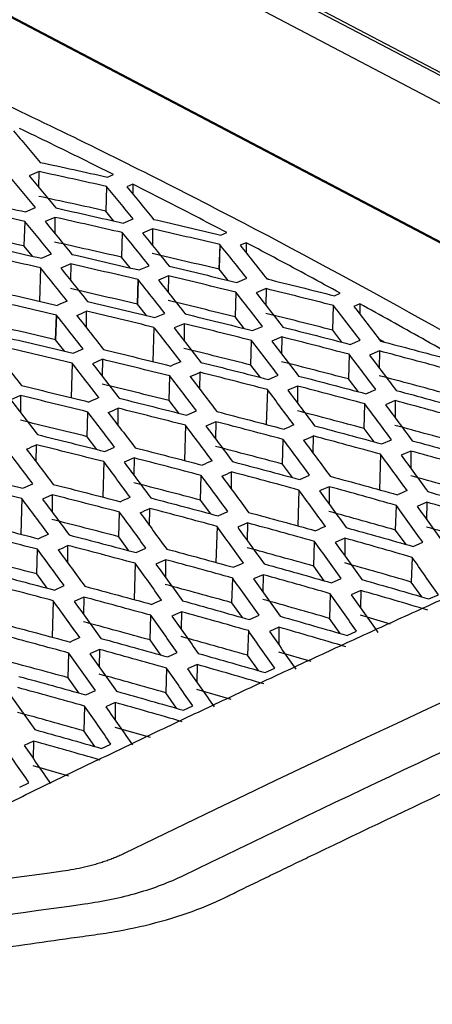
# Model space of a CAD drawing. Header units: millimetres. Extents: x -945 to 1227, y -951 to 1232.
# Tile 50 of 171: x 989 to 1004, y -564 to -529. Entities that reach past the tile are written whole.
import ezdxf

# ---------------------------------------------------------------- set-up
doc = ezdxf.new("R2010")
doc.units = ezdxf.units.MM

msp = doc.modelspace()

# ---------------------------------------------------------------- linework, layer by layer
at = {"color": 7, "linetype": 'Continuous', "lineweight": 25}
for p, q in [((981.988, -519.913), (1013.481, -536.463)), ((1012.321, -534.856), (985.292, -520.651)), ((1012.541, -534.856), (985.511, -520.651)), ((1011.707, -540.503), (983.624, -525.744)), ((984.106, -526.032), (1011.144, -540.242)), ((989.798, -534.036), (989.443, -534.187)), ((989.792, -534.607), (989.798, -534.036)), ((992.253, -534.23), (992.467, -534.139)), ((992.218, -534.566), (992.192, -535.451)), ((993.162, -534.489), (992.948, -534.579)), ((993.162, -534.489), (993.162, -534.841)), ((989.316, -535.483), (989.671, -535.33)), ((990.366, -535.679), (990.011, -535.832)), ((990.366, -535.679), (990.36, -536.261)), ((992.487, -535.81), (992.192, -535.451)), ((992.822, -535.886), (993.178, -535.734)), ((989.281, -535.822), (989.255, -536.707)), ((993.872, -536.091), (993.515, -536.243)), ((993.872, -536.091), (993.865, -536.678)), ((992.787, -536.227), (992.761, -537.112)), ((996.327, -536.317), (996.541, -536.226)), ((989.557, -537.076), (989.255, -536.707)), ((996.292, -536.66), (996.266, -537.545)), ((996.293, -536.661), (996.266, -537.546)), ((996.267, -537.546), (996.294, -536.661)), ((997.236, -536.591), (997.021, -536.682)), ((997.236, -536.591), (997.236, -536.953)), ((989.885, -537.149), (990.241, -536.995)), ((993.07, -537.496), (992.761, -537.112)), ((989.85, -537.492), (989.815, -538.696)), ((990.935, -537.351), (990.578, -537.506)), ((990.935, -537.351), (990.929, -537.943)), ((993.39, -537.57), (993.746, -537.417)), ((996.584, -537.944), (996.267, -537.546)), ((994.441, -537.782), (994.085, -537.935)), ((994.441, -537.782), (994.435, -538.378)), ((996.896, -538.019), (997.252, -537.867)), ((998.046, -537.908), (997.954, -537.859)), ((993.356, -537.916), (993.329, -538.801)), ((993.356, -537.916), (993.33, -538.801)), ((993.331, -538.801), (993.357, -537.916)), ((997.946, -538.24), (997.589, -538.392)), ((997.946, -538.24), (997.939, -538.841)), ((996.861, -538.368), (996.835, -539.253)), ((1000.4, -538.496), (1000.614, -538.405)), ((993.653, -539.209), (993.331, -538.801)), ((1000.339, -539.733), (1000.365, -538.848)), ((1001.309, -538.786), (1001.095, -538.877)), ((1001.309, -538.786), (1001.309, -539.155)), ((990.418, -539.191), (990.392, -540.077)), ((990.392, -540.077), (990.419, -539.192)), ((990.393, -540.077), (990.419, -539.192)), ((991.498, -539.653), (991.504, -539.053)), ((993.959, -539.282), (994.315, -539.128)), ((997.164, -539.674), (996.835, -539.253)), ((993.924, -539.634), (993.888, -540.865)), ((995.009, -539.5), (994.653, -539.655)), ((995.009, -539.5), (995.002, -540.105)), ((997.463, -539.749), (997.819, -539.596)), ((998.513, -539.977), (998.158, -540.129)), ((998.513, -539.977), (998.507, -540.585)), ((1000.673, -540.167), (1000.339, -539.733)), ((990.721, -540.494), (990.393, -540.077)), ((997.402, -540.988), (997.428, -540.103)), ((1000.967, -540.243), (1001.322, -540.092)), ((1002.185, -540.158), (1002.002, -540.056)), ((991.022, -540.565), (991.377, -540.409)), ((1000.931, -540.601), (1000.905, -541.487)), ((1002.017, -540.481), (1001.663, -540.632)), ((1002.017, -540.481), (1002.011, -541.093)), ((990.987, -540.92), (990.95, -542.159)), ((992.072, -540.781), (991.716, -540.938)), ((992.072, -540.781), (992.065, -541.39)), ((997.742, -541.433), (997.402, -540.988)), ((994.465, -542.264), (994.491, -541.379)), ((995.57, -541.86), (995.576, -541.248)), ((998.03, -541.506), (998.385, -541.352)), ((999.08, -541.742), (998.726, -541.895)), ((999.08, -541.742), (999.074, -542.357)), ((1001.25, -541.943), (1000.905, -541.487)), ((989.134, -542.083), (988.779, -542.242)), ((989.134, -542.083), (989.128, -542.694)), ((997.994, -541.867), (997.957, -543.124)), ((1001.534, -542.018), (1001.887, -541.866)), ((994.81, -542.717), (994.465, -542.264)), ((1001.471, -543.269), (1001.497, -542.383)), ((1002.584, -542.265), (1002.232, -542.416)), ((1002.584, -542.265), (1002.578, -542.882)), ((991.527, -543.561), (991.553, -542.675)), ((992.633, -543.154), (992.639, -542.539)), ((995.093, -542.789), (995.447, -542.633)), ((995.057, -543.153), (995.019, -544.418)), ((996.143, -543.023), (995.79, -543.179)), ((996.143, -543.023), (996.137, -543.642)), ((991.877, -544.022), (991.527, -543.561)), ((999.641, -544.157), (999.647, -543.536)), ((1001.827, -543.747), (1001.471, -543.269)), ((989.695, -544.468), (989.702, -543.851)), ((998.533, -544.545), (998.56, -543.659)), ((1002.1, -543.821), (1002.451, -543.669)), ((992.155, -544.092), (992.509, -543.934)), ((1002.062, -544.193), (1002.024, -545.473)), ((1003.151, -544.077), (1002.801, -544.229)), ((1003.151, -544.077), (1003.145, -544.699)), ((992.118, -544.459), (992.081, -545.732)), ((993.206, -544.325), (992.853, -544.482)), ((993.206, -544.325), (993.2, -544.946)), ((998.895, -545.032), (998.533, -544.545)), ((995.595, -545.841), (995.622, -544.955)), ((996.704, -545.451), (996.71, -544.827)), ((999.163, -545.104), (999.513, -544.949)), ((989.217, -545.415), (989.569, -545.255)), ((990.268, -545.647), (989.917, -545.806)), ((990.268, -545.647), (990.262, -546.27)), ((999.124, -545.479), (999.086, -546.767)), ((1000.214, -545.358), (999.864, -545.512)), ((1000.214, -545.358), (1000.208, -545.984)), ((989.18, -545.786), (989.142, -547.066)), ((995.96, -546.336), (995.595, -545.841)), ((1002.599, -546.918), (1002.625, -546.031)), ((1003.718, -545.918), (1003.37, -546.069)), ((1003.718, -545.918), (1003.711, -546.544)), ((992.657, -547.158), (992.683, -546.272)), ((993.766, -546.765), (993.773, -546.139)), ((996.225, -546.407), (996.575, -546.25)), ((997.277, -546.66), (996.928, -546.816)), ((997.277, -546.66), (997.27, -547.288)), ((996.186, -546.785), (996.147, -548.081)), ((1002.972, -547.436), (1002.599, -546.918)), ((993.025, -547.66), (992.657, -547.158)), ((999.661, -548.214), (999.688, -547.327)), ((1000.781, -547.209), (1000.434, -547.363)), ((1000.781, -547.209), (1000.774, -547.838)), ((1003.231, -547.509), (1003.576, -547.358)), ((989.718, -548.495), (989.744, -547.609)), ((990.829, -548.099), (990.835, -547.471)), ((993.287, -547.729), (993.636, -547.571)), ((993.247, -548.112), (993.208, -549.415)), ((994.339, -547.982), (993.992, -548.139)), ((994.339, -547.982), (994.333, -548.612)), ((1003.189, -547.898), (1003.162, -548.785)), ((990.089, -549.004), (989.718, -548.495)), ((1000.038, -548.74), (999.661, -548.214)), ((996.723, -549.531), (996.749, -548.644)), ((997.843, -548.521), (997.497, -548.676)), ((997.843, -548.521), (997.837, -549.152)), ((1000.293, -548.812), (1000.638, -548.658)), ((1003.54, -549.321), (1003.162, -548.785)), ((990.349, -549.072), (990.696, -548.913)), ((1000.25, -549.204), (1000.224, -550.092)), ((1001.347, -549.088), (1001.003, -549.242)), ((1001.347, -549.088), (1001.34, -549.719)), ((990.307, -549.459), (990.269, -550.769)), ((991.402, -549.324), (991.055, -549.484)), ((991.402, -549.324), (991.395, -549.955)), ((997.104, -550.065), (996.723, -549.531)), ((1003.795, -549.395), (1004.137, -549.244)), ((994.906, -549.853), (994.561, -550.01)), ((994.906, -549.853), (994.899, -550.485)), ((993.784, -550.868), (993.81, -549.981)), ((997.355, -550.135), (997.698, -549.979)), ((1000.606, -550.635), (1000.224, -550.092)), ((1002.419, -550.298), (1001.337, -549.981)), ((997.311, -550.531), (997.285, -551.419)), ((998.409, -550.41), (998.067, -550.566)), ((998.409, -550.41), (998.403, -551.043)), ((1000.857, -550.708), (1001.198, -550.555)), ((994.168, -551.409), (993.784, -550.868)), ((990.844, -552.226), (990.87, -551.338)), ((991.968, -551.206), (991.625, -551.365)), ((991.968, -551.206), (991.961, -551.839)), ((994.417, -551.478), (994.759, -551.321)), ((999.57, -551.644), (998.4, -551.303)), ((997.672, -551.97), (997.285, -551.419)), ((994.372, -551.878), (994.346, -552.766)), ((995.471, -551.753), (995.131, -551.91)), ((995.471, -551.753), (995.465, -552.387)), ((997.919, -552.041), (998.259, -551.886)), ((991.231, -552.772), (990.844, -552.226)), ((991.478, -552.841), (991.818, -552.682)), ((996.696, -553.002), (995.462, -552.645)), ((992.533, -553.116), (992.195, -553.274)), ((992.533, -553.116), (992.527, -553.75)), ((994.736, -553.324), (994.346, -552.766)), ((991.432, -553.246), (991.406, -554.134)), ((994.981, -553.394), (995.318, -553.237)), ((991.798, -554.697), (991.406, -554.134)), ((993.794, -554.373), (992.524, -554.009)), ((989.595, -554.499), (989.259, -554.659)), ((989.595, -554.499), (989.589, -555.133)), ((992.042, -554.766), (992.377, -554.609)), ((990.865, -555.757), (989.586, -555.392)), ((989.103, -556.159), (989.436, -556))]:
    msp.add_line(p, q, dxfattribs=at)
for points, knots in [([(1131.358, -509.443), (1108.574, -514.436), (1085.545, -521.054), (1039.281, -537.456), (1016.046, -547.239), (992.854, -558.546)], [0, 0, 0, 0, 0.5, 0.5, 1, 1, 1, 1]), ([(1038.537, -533.285), (1038.09, -533.012), (1037.195, -532.467), (1035.852, -531.659), (1034.509, -530.858), (1033.166, -530.066), (1031.822, -529.281), (1030.479, -528.504), (1029.136, -527.734), (1027.792, -526.973), (1026.448, -526.22), (1025.105, -525.474), (1023.761, -524.736), (1022.417, -524.006), (1021.073, -523.284), (1019.728, -522.569), (1018.384, -521.863), (1017.039, -521.164), (1015.695, -520.473), (1014.35, -519.79), (1013.005, -519.115), (1011.661, -518.448), (1010.316, -517.788), (1008.97, -517.137), (1007.625, -516.493), (1006.28, -515.857), (1004.934, -515.229), (1003.589, -514.609), (1002.243, -513.996), (1000.897, -513.391), (1000, -512.994), (999.552, -512.796)], [0, 0, 0, 0, 0.034527, 0.069044, 0.103552, 0.138053, 0.172546, 0.207033, 0.241513, 0.275989, 0.31046, 0.344927, 0.379391, 0.413852, 0.448312, 0.482771, 0.517229, 0.551688, 0.586148, 0.620609, 0.655073, 0.68954, 0.724011, 0.758487, 0.792967, 0.827454, 0.861947, 0.896448, 0.930956, 0.965473, 1, 1, 1, 1]), ([(984.057, -529.516), (986.311, -530.53), (988.565, -531.587), (993.075, -533.786), (995.331, -534.929), (1002.094, -538.483), (1006.597, -541.02), (1011.095, -543.725)], [0, 0, 0, 0, 0.25, 0.25, 0.5, 0.5, 1, 1, 1, 1]), ([(988.876, -532.57), (989.036, -532.757), (989.355, -533.132), (989.674, -533.512), (989.833, -533.701)], [0, 0, 0, 0, 0.5004382, 1, 1, 1, 1]), ([(992.467, -534.139), (992.092, -533.952), (991.342, -533.577), (990.216, -533.024), (989.465, -532.661), (989.089, -532.479)], [0, 0, 0, 0, 0.333139, 0.666469, 1, 1, 1, 1]), ([(1058.402, -532.261), (1053.125, -534.194), (1047.844, -536.208), (1037.276, -540.4), (1031.988, -542.578), (1016.123, -549.351), (1005.541, -554.189), (994.967, -559.344)], [0, 0, 0, 0, 0.25, 0.25, 0.5, 0.5, 1, 1, 1, 1]), ([(974.232, -564.041), (975.317, -563.875), (977.507, -563.539), (980.822, -563.042), (984.195, -562.544), (987.579, -562.055), (990.117, -561.695), (991.65, -561.481), (992.206, -561.402), (993.022, -561.265), (994.212, -560.996), (995.423, -560.59), (996.16, -560.274), (996.49, -560.114), (996.7, -560.012), (997.051, -559.841), (997.561, -559.593), (998.191, -559.288), (998.821, -558.983), (1000.92, -557.97), (1007.849, -554.666), (1015.914, -550.974), (1023.642, -547.578), (1027.673, -545.837), (1031.704, -544.128), (1035.735, -542.449), (1039.764, -540.803), (1043.793, -539.187), (1047.821, -537.603), (1051.847, -536.051), (1055.872, -534.528), (1058.554, -533.54), (1059.895, -533.046)], [0, 0, 0, 0, 0.030446, 0.061437, 0.092974, 0.125056, 0.156321, 0.164137, 0.168038, 0.171917, 0.187328, 0.202868, 0.210653, 0.213204, 0.215118, 0.218468, 0.226284, 0.2341, 0.241916, 0.249732, 0.312266, 0.499829, 0.549846, 0.599863, 0.64988, 0.699897, 0.749914, 0.799931, 0.849949, 0.899966, 0.949983, 1, 1, 1, 1]), ([(989.833, -533.701), (990.237, -533.788), (991.043, -533.962), (991.85, -534.141), (992.253, -534.23)], [0, 0, 0, 0, 0.500331, 1, 1, 1, 1]), ([(989.671, -535.33), (989.512, -535.137), (989.192, -534.751), (988.872, -534.37), (988.712, -534.179)], [0, 0, 0, 0, 0.499632, 1, 1, 1, 1]), ([(989.443, -534.187), (989.603, -534.378), (989.922, -534.76), (990.242, -535.147), (990.401, -535.341)], [0, 0, 0, 0, 0.500356, 1, 1, 1, 1]), ([(992.218, -534.566), (991.815, -534.477), (991.008, -534.297), (990.202, -534.123), (989.798, -534.036)], [0, 0, 0, 0, 0.499681, 1, 1, 1, 1]), ([(993.178, -535.734), (993.018, -535.538), (992.698, -535.147), (992.378, -534.76), (992.218, -534.566)], [0, 0, 0, 0, 0.499743, 1, 1, 1, 1]), ([(992.948, -534.579), (993.108, -534.773), (993.427, -535.161), (993.746, -535.554), (993.906, -535.75)], [0, 0, 0, 0, 0.5002393, 1, 1, 1, 1]), ([(996.541, -536.226), (996.166, -536.03), (995.415, -535.638), (994.289, -535.059), (993.538, -534.679), (993.162, -534.489)], [0, 0, 0, 0, 0.333244, 0.666574, 1, 1, 1, 1]), ([(986.896, -534.959), (987.3, -535.045), (988.106, -535.217), (988.913, -535.394), (989.316, -535.483)], [0, 0, 0, 0, 0.500325, 1, 1, 1, 1]), ([(989.281, -535.822), (988.878, -535.733), (988.071, -535.555), (987.265, -535.383), (986.861, -535.296)], [0, 0, 0, 0, 0.499687, 1, 1, 1, 1]), ([(990.401, -535.341), (990.805, -535.43), (991.612, -535.61), (992.418, -535.794), (992.822, -535.886)], [0, 0, 0, 0, 0.500219, 1, 1, 1, 1]), ([(992.787, -536.227), (992.384, -536.134), (991.577, -535.95), (990.77, -535.769), (990.366, -535.679)], [0, 0, 0, 0, 0.499798, 1, 1, 1, 1]), ([(993.906, -535.75), (994.31, -535.843), (995.116, -536.03), (995.923, -536.221), (996.327, -536.317)], [0, 0, 0, 0, 0.500084, 1, 1, 1, 1]), ([(990.241, -536.995), (990.081, -536.798), (989.761, -536.405), (989.441, -536.016), (989.281, -535.822)], [0, 0, 0, 0, 0.499739, 1, 1, 1, 1]), ([(990.011, -535.832), (990.171, -536.027), (990.49, -536.417), (990.809, -536.811), (990.969, -537.008)], [0, 0, 0, 0, 0.5002441, 1, 1, 1, 1]), ([(996.293, -536.66), (995.888, -536.564), (995.081, -536.372), (994.274, -536.184), (993.872, -536.091)], [0, 0, 0, 0, 0.501249, 1, 1, 1, 1]), ([(993.746, -537.417), (993.587, -537.217), (993.267, -536.818), (992.947, -536.424), (992.787, -536.227)], [0, 0, 0, 0, 0.499879, 1, 1, 1, 1]), ([(993.515, -536.243), (993.675, -536.44), (993.994, -536.835), (994.314, -537.235), (994.474, -537.435)], [0, 0, 0, 0, 0.498791, 1, 1, 1, 1]), ([(987.464, -536.609), (987.868, -536.697), (988.675, -536.875), (989.481, -537.058), (989.885, -537.149)], [0, 0, 0, 0, 0.500215, 1, 1, 1, 1]), ([(997.252, -537.867), (997.093, -537.666), (996.773, -537.261), (996.453, -536.861), (996.293, -536.66)], [0, 0, 0, 0, 0.498751, 1, 1, 1, 1]), ([(997.021, -536.682), (997.181, -536.882), (997.501, -537.283), (997.82, -537.688), (997.98, -537.891)], [0, 0, 0, 0, 0.4999161, 1, 1, 1, 1]), ([(1000.614, -538.405), (1000.239, -538.201), (999.488, -537.792), (998.362, -537.187), (997.612, -536.79), (997.236, -536.591)], [0, 0, 0, 0, 0.333425, 0.666756, 1, 1, 1, 1]), ([(989.85, -537.492), (989.447, -537.401), (988.64, -537.218), (987.833, -537.039), (987.429, -536.95)], [0, 0, 0, 0, 0.499801, 1, 1, 1, 1]), ([(990.969, -537.008), (991.373, -537.1), (992.18, -537.285), (992.986, -537.475), (993.39, -537.57)], [0, 0, 0, 0, 0.5000782, 1, 1, 1, 1]), ([(990.809, -538.687), (990.649, -538.487), (990.33, -538.086), (990.01, -537.69), (989.85, -537.492)], [0, 0, 0, 0, 0.499878, 1, 1, 1, 1]), ([(990.578, -537.506), (990.738, -537.704), (991.057, -538.101), (991.377, -538.502), (991.537, -538.704)], [0, 0, 0, 0, 0.4987397, 1, 1, 1, 1]), ([(993.356, -537.916), (992.952, -537.82), (992.145, -537.63), (991.337, -537.444), (990.935, -537.351)], [0, 0, 0, 0, 0.501258, 1, 1, 1, 1]), ([(994.474, -537.436), (994.879, -537.532), (995.686, -537.724), (996.493, -537.921), (996.896, -538.019)], [0, 0, 0, 0, 0.501209, 1, 1, 1, 1]), ([(996.861, -538.368), (996.458, -538.269), (995.651, -538.071), (994.844, -537.878), (994.441, -537.782)], [0, 0, 0, 0, 0.50012, 1, 1, 1, 1]), ([(997.98, -537.891), (998.383, -537.991), (999.19, -538.19), (999.996, -538.394), (1000.4, -538.496)], [0, 0, 0, 0, 0.499761, 1, 1, 1, 1]), ([(994.315, -539.128), (994.156, -538.925), (993.836, -538.519), (993.517, -538.117), (993.356, -537.916)], [0, 0, 0, 0, 0.498742, 1, 1, 1, 1]), ([(994.085, -537.935), (994.244, -538.136), (994.564, -538.538), (994.883, -538.945), (995.043, -539.149)], [0, 0, 0, 0, 0.499922, 1, 1, 1, 1]), ([(1000.365, -538.848), (999.962, -538.745), (999.155, -538.54), (998.349, -538.34), (997.946, -538.24)], [0, 0, 0, 0, 0.500256, 1, 1, 1, 1]), ([(988.032, -538.286), (988.436, -538.378), (989.243, -538.561), (990.049, -538.749), (990.453, -538.843)], [0, 0, 0, 0, 0.500077, 1, 1, 1, 1]), ([(997.819, -539.596), (997.659, -539.39), (997.34, -538.978), (997.021, -538.571), (996.861, -538.368)], [0, 0, 0, 0, 0.500202, 1, 1, 1, 1]), ([(997.589, -538.392), (997.749, -538.595), (998.069, -539.003), (998.388, -539.416), (998.548, -539.622)], [0, 0, 0, 0, 0.499781, 1, 1, 1, 1]), ([(990.419, -539.192), (990.014, -539.097), (989.207, -538.908), (988.4, -538.724), (987.998, -538.632)], [0, 0, 0, 0, 0.501266, 1, 1, 1, 1]), ([(991.538, -538.704), (991.942, -538.799), (992.749, -538.99), (993.556, -539.185), (993.959, -539.282)], [0, 0, 0, 0, 0.50126, 1, 1, 1, 1]), ([(1001.322, -540.092), (1001.162, -539.883), (1000.843, -539.466), (1000.524, -539.054), (1000.365, -538.848)], [0, 0, 0, 0, 0.500319, 1, 1, 1, 1]), ([(1001.095, -538.877), (1001.254, -539.083), (1001.574, -539.496), (1001.893, -539.914), (1002.053, -540.123)], [0, 0, 0, 0, 0.499669, 1, 1, 1, 1]), ([(1004.684, -540.675), (1004.309, -540.462), (1003.559, -540.036), (1002.434, -539.407), (1001.684, -538.993), (1001.309, -538.786)], [0, 0, 0, 0, 0.333531, 0.666861, 1, 1, 1, 1]), ([(991.377, -540.409), (991.218, -540.205), (990.899, -539.797), (990.579, -539.394), (990.419, -539.192)], [0, 0, 0, 0, 0.4987335, 1, 1, 1, 1]), ([(991.148, -539.208), (991.308, -539.41), (991.627, -539.814), (991.947, -540.223), (992.106, -540.427)], [0, 0, 0, 0, 0.499923, 1, 1, 1, 1]), ([(993.924, -539.634), (993.521, -539.535), (992.714, -539.339), (991.907, -539.148), (991.504, -539.053)], [0, 0, 0, 0, 0.500122, 1, 1, 1, 1]), ([(995.043, -539.149), (995.446, -539.248), (996.253, -539.445), (997.06, -539.647), (997.463, -539.749)], [0, 0, 0, 0, 0.499756, 1, 1, 1, 1]), ([(994.882, -540.867), (994.722, -540.66), (994.403, -540.246), (994.084, -539.838), (993.924, -539.634)], [0, 0, 0, 0, 0.500199, 1, 1, 1, 1]), ([(994.653, -539.655), (994.812, -539.859), (995.132, -540.269), (995.451, -540.683), (995.611, -540.89)], [0, 0, 0, 0, 0.499785, 1, 1, 1, 1]), ([(997.428, -540.103), (997.025, -540.001), (996.218, -539.798), (995.412, -539.6), (995.009, -539.5)], [0, 0, 0, 0, 0.50026, 1, 1, 1, 1]), ([(998.548, -539.622), (998.951, -539.724), (999.757, -539.929), (1000.564, -540.138), (1000.967, -540.243)], [0, 0, 0, 0, 0.499644, 1, 1, 1, 1]), ([(988.601, -539.992), (989.005, -540.086), (989.812, -540.275), (990.619, -540.469), (991.022, -540.565)], [0, 0, 0, 0, 0.501318, 1, 1, 1, 1]), ([(1000.931, -540.601), (1000.528, -540.496), (999.722, -540.285), (998.916, -540.08), (998.513, -539.977)], [0, 0, 0, 0, 0.500368, 1, 1, 1, 1]), ([(990.987, -540.92), (990.583, -540.822), (989.777, -540.628), (988.97, -540.439), (988.567, -540.344)], [0, 0, 0, 0, 0.500119, 1, 1, 1, 1]), ([(998.385, -541.352), (998.225, -541.143), (997.906, -540.724), (997.588, -540.31), (997.428, -540.103)], [0, 0, 0, 0, 0.500313, 1, 1, 1, 1]), ([(998.158, -540.129), (998.317, -540.337), (998.637, -540.752), (998.956, -541.171), (999.116, -541.381)], [0, 0, 0, 0, 0.4996753, 1, 1, 1, 1]), ([(1002.053, -540.123), (1002.456, -540.229), (1003.262, -540.441), (1004.067, -540.657), (1004.47, -540.765)], [0, 0, 0, 0, 0.499562, 1, 1, 1, 1]), ([(988.211, -540.502), (988.371, -540.704), (988.69, -541.11), (989.01, -541.52), (989.17, -541.725)], [0, 0, 0, 0, 0.499918, 1, 1, 1, 1]), ([(992.106, -540.427), (992.509, -540.525), (993.316, -540.721), (994.123, -540.921), (994.526, -541.022)], [0, 0, 0, 0, 0.499756, 1, 1, 1, 1]), ([(1001.887, -541.866), (1001.728, -541.654), (1001.409, -541.23), (1001.091, -540.811), (1000.931, -540.601)], [0, 0, 0, 0, 0.500399, 1, 1, 1, 1]), ([(1001.663, -540.632), (1001.823, -540.842), (1002.142, -541.263), (1002.461, -541.687), (1002.621, -541.9)], [0, 0, 0, 0, 0.499594, 1, 1, 1, 1]), ([(1004.434, -541.127), (1004.031, -541.018), (1003.225, -540.801), (1002.42, -540.588), (1002.017, -540.481)], [0, 0, 0, 0, 0.500445, 1, 1, 1, 1]), ([(986.231, -557.946), (986.891, -557.621), (988.212, -556.97), (990.192, -556.005), (992.173, -555.049), (994.154, -554.101), (996.135, -553.163), (998.115, -552.234), (1000.096, -551.314), (1002.077, -550.403), (1004.058, -549.501), (1006.039, -548.609), (1008.019, -547.725), (1010, -546.85), (1011.981, -545.985), (1013.962, -545.128), (1015.943, -544.281), (1017.924, -543.443), (1019.905, -542.614), (1021.886, -541.793), (1023.207, -541.254), (1023.867, -540.984)], [0, 0, 0, 0, 0.05265, 0.105293, 0.15793, 0.210563, 0.263191, 0.315817, 0.368439, 0.42106, 0.47368, 0.5263, 0.578921, 0.631543, 0.684167, 0.736794, 0.789424, 0.842059, 0.8947, 0.947347, 1, 1, 1, 1]), ([(991.944, -542.157), (991.784, -541.95), (991.465, -541.535), (991.146, -541.125), (990.987, -540.92)], [0, 0, 0, 0, 0.500201, 1, 1, 1, 1]), ([(991.716, -540.938), (991.876, -541.143), (992.195, -541.554), (992.515, -541.97), (992.674, -542.178)], [0, 0, 0, 0, 0.499783, 1, 1, 1, 1]), ([(994.491, -541.379), (994.087, -541.278), (993.281, -541.077), (992.475, -540.88), (992.072, -540.781)], [0, 0, 0, 0, 0.500259, 1, 1, 1, 1]), ([(995.611, -540.89), (996.014, -540.991), (996.82, -541.194), (997.627, -541.402), (998.03, -541.506)], [0, 0, 0, 0, 0.499642, 1, 1, 1, 1]), ([(995.447, -542.633), (995.288, -542.423), (994.969, -542.002), (994.65, -541.587), (994.491, -541.379)], [0, 0, 0, 0, 0.500312, 1, 1, 1, 1]), ([(995.221, -541.403), (995.381, -541.611), (995.7, -542.027), (996.019, -542.448), (996.179, -542.659)], [0, 0, 0, 0, 0.499678, 1, 1, 1, 1]), ([(997.994, -541.867), (997.591, -541.762), (996.785, -541.554), (995.979, -541.349), (995.576, -541.248)], [0, 0, 0, 0, 0.5003682, 1, 1, 1, 1]), ([(999.116, -541.381), (999.519, -541.486), (1000.325, -541.696), (1001.13, -541.911), (1001.534, -542.018)], [0, 0, 0, 0, 0.499558, 1, 1, 1, 1]), ([(989.17, -541.725), (989.573, -541.822), (990.379, -542.016), (991.185, -542.215), (991.589, -542.315)], [0, 0, 0, 0, 0.499762, 1, 1, 1, 1]), ([(1001.497, -542.383), (1001.094, -542.275), (1000.288, -542.059), (999.483, -541.848), (999.08, -541.742)], [0, 0, 0, 0, 0.500449, 1, 1, 1, 1]), ([(991.553, -542.675), (991.15, -542.575), (990.343, -542.376), (989.537, -542.181), (989.134, -542.083)], [0, 0, 0, 0, 0.500253, 1, 1, 1, 1]), ([(998.95, -543.137), (998.79, -542.924), (998.472, -542.498), (998.153, -542.077), (997.994, -541.867)], [0, 0, 0, 0, 0.500395, 1, 1, 1, 1]), ([(998.726, -541.895), (998.886, -542.106), (999.205, -542.528), (999.524, -542.954), (999.684, -543.168)], [0, 0, 0, 0, 0.499598, 1, 1, 1, 1]), ([(1002.621, -541.9), (1003.023, -542.008), (1003.829, -542.225), (1004.634, -542.447), (1005.037, -542.558)], [0, 0, 0, 0, 0.499505, 1, 1, 1, 1]), ([(988.779, -542.242), (988.939, -542.448), (989.258, -542.86), (989.578, -543.278), (989.738, -543.486)], [0, 0, 0, 0, 0.499777, 1, 1, 1, 1]), ([(992.674, -542.178), (993.077, -542.279), (993.883, -542.48), (994.689, -542.686), (995.093, -542.789)], [0, 0, 0, 0, 0.499645, 1, 1, 1, 1]), ([(1002.451, -543.669), (1002.292, -543.453), (1001.974, -543.022), (1001.656, -542.596), (1001.497, -542.383)], [0, 0, 0, 0, 0.50045, 1, 1, 1, 1]), ([(1002.232, -542.416), (1002.391, -542.63), (1002.71, -543.057), (1003.03, -543.489), (1003.189, -543.705)], [0, 0, 0, 0, 0.499548, 1, 1, 1, 1]), ([(1004.999, -542.927), (1004.596, -542.816), (1003.791, -542.593), (1002.986, -542.374), (1002.584, -542.265)], [0, 0, 0, 0, 0.500497, 1, 1, 1, 1]), ([(992.509, -543.934), (992.349, -543.723), (992.031, -543.301), (991.712, -542.884), (991.553, -542.675)], [0, 0, 0, 0, 0.5003165, 1, 1, 1, 1]), ([(992.284, -542.696), (992.444, -542.905), (992.763, -543.323), (993.083, -543.746), (993.242, -543.957)], [0, 0, 0, 0, 0.499674, 1, 1, 1, 1]), ([(995.057, -543.153), (994.654, -543.049), (993.848, -542.842), (993.042, -542.64), (992.639, -542.539)], [0, 0, 0, 0, 0.5003639, 1, 1, 1, 1]), ([(996.179, -542.659), (996.582, -542.763), (997.388, -542.971), (998.193, -543.184), (998.597, -543.291)], [0, 0, 0, 0, 0.499559, 1, 1, 1, 1]), ([(996.012, -544.428), (995.852, -544.214), (995.534, -543.787), (995.216, -543.364), (995.057, -543.153)], [0, 0, 0, 0, 0.500397, 1, 1, 1, 1]), ([(995.79, -543.179), (995.949, -543.39), (996.268, -543.814), (996.588, -544.242), (996.747, -544.456)], [0, 0, 0, 0, 0.499597, 1, 1, 1, 1]), ([(998.56, -543.659), (998.157, -543.551), (997.351, -543.337), (996.546, -543.128), (996.143, -543.023)], [0, 0, 0, 0, 0.500447, 1, 1, 1, 1]), ([(999.684, -543.168), (1000.086, -543.275), (1000.892, -543.491), (1001.697, -543.711), (1002.1, -543.821)], [0, 0, 0, 0, 0.499503, 1, 1, 1, 1]), ([(989.738, -543.486), (990.14, -543.586), (990.946, -543.786), (991.752, -543.99), (992.155, -544.092)], [0, 0, 0, 0, 0.499654, 1, 1, 1, 1]), ([(1002.062, -544.193), (1001.659, -544.082), (1000.854, -543.861), (1000.049, -543.644), (999.647, -543.536)], [0, 0, 0, 0, 0.500496, 1, 1, 1, 1]), ([(992.118, -544.459), (991.715, -544.357), (990.91, -544.151), (990.104, -543.951), (989.702, -543.851)], [0, 0, 0, 0, 0.500355, 1, 1, 1, 1]), ([(999.513, -544.949), (999.354, -544.733), (999.036, -544.3), (998.718, -543.872), (998.56, -543.659)], [0, 0, 0, 0, 0.500449, 1, 1, 1, 1]), ([(999.295, -543.69), (999.455, -543.904), (999.774, -544.332), (1000.093, -544.766), (1000.252, -544.982)], [0, 0, 0, 0, 0.499551, 1, 1, 1, 1]), ([(1003.189, -543.705), (1003.591, -543.816), (1004.396, -544.038), (1005.2, -544.265), (1005.603, -544.378)], [0, 0, 0, 0, 0.49948, 1, 1, 1, 1]), ([(989.569, -545.255), (989.41, -545.043), (989.092, -544.62), (988.773, -544.201), (988.614, -543.992)], [0, 0, 0, 0, 0.500326, 1, 1, 1, 1]), ([(989.348, -544.01), (989.508, -544.219), (989.827, -544.639), (990.146, -545.063), (990.306, -545.275)], [0, 0, 0, 0, 0.4996647, 1, 1, 1, 1]), ([(993.242, -543.957), (993.645, -544.06), (994.451, -544.267), (995.256, -544.478), (995.659, -544.584)], [0, 0, 0, 0, 0.499565, 1, 1, 1, 1]), ([(1003.014, -545.499), (1002.855, -545.28), (1002.538, -544.842), (1002.22, -544.409), (1002.062, -544.193)], [0, 0, 0, 0, 0.500471, 1, 1, 1, 1]), ([(1002.801, -544.229), (1002.96, -544.446), (1003.279, -544.88), (1003.598, -545.318), (1003.757, -545.537)], [0, 0, 0, 0, 0.499533, 1, 1, 1, 1]), ([(1005.563, -544.755), (1005.161, -544.641), (1004.357, -544.413), (1003.553, -544.189), (1003.151, -544.077)], [0, 0, 0, 0, 0.500515, 1, 1, 1, 1]), ([(993.073, -545.739), (992.914, -545.524), (992.596, -545.095), (992.277, -544.671), (992.118, -544.459)], [0, 0, 0, 0, 0.500404, 1, 1, 1, 1]), ([(992.853, -544.482), (993.013, -544.695), (993.332, -545.12), (993.651, -545.549), (993.811, -545.764)], [0, 0, 0, 0, 0.499591, 1, 1, 1, 1]), ([(995.622, -544.955), (995.219, -544.849), (994.414, -544.636), (993.608, -544.428), (993.206, -544.325)], [0, 0, 0, 0, 0.50044, 1, 1, 1, 1]), ([(996.747, -544.456), (997.15, -544.563), (997.955, -544.776), (998.76, -544.994), (999.163, -545.104)], [0, 0, 0, 0, 0.499507, 1, 1, 1, 1]), ([(986.801, -544.815), (987.203, -544.913), (988.009, -545.111), (988.814, -545.314), (989.217, -545.415)], [0, 0, 0, 0, 0.499667, 1, 1, 1, 1]), ([(996.575, -546.25), (996.416, -546.033), (996.098, -545.599), (995.78, -545.169), (995.622, -544.955)], [0, 0, 0, 0, 0.500453, 1, 1, 1, 1]), ([(999.124, -545.479), (998.721, -545.369), (997.917, -545.149), (997.112, -544.934), (996.71, -544.827)], [0, 0, 0, 0, 0.500491, 1, 1, 1, 1]), ([(989.18, -545.786), (988.777, -545.684), (987.972, -545.481), (987.166, -545.282), (986.764, -545.183)], [0, 0, 0, 0, 0.50034, 1, 1, 1, 1]), ([(990.306, -545.275), (990.708, -545.378), (991.513, -545.583), (992.318, -545.792), (992.721, -545.897)], [0, 0, 0, 0, 0.499577, 1, 1, 1, 1]), ([(996.359, -544.983), (996.518, -545.198), (996.837, -545.628), (997.156, -546.063), (997.316, -546.281)], [0, 0, 0, 0, 0.499548, 1, 1, 1, 1]), ([(1000.252, -544.982), (1000.654, -545.093), (1001.459, -545.313), (1002.263, -545.539), (1002.665, -545.651)], [0, 0, 0, 0, 0.499481, 1, 1, 1, 1]), ([(992.683, -546.272), (992.28, -546.166), (991.476, -545.956), (990.671, -545.75), (990.268, -545.647)], [0, 0, 0, 0, 0.5004276, 1, 1, 1, 1]), ([(1000.076, -546.79), (999.917, -546.57), (999.6, -546.131), (999.283, -545.696), (999.124, -545.479)], [0, 0, 0, 0, 0.500472, 1, 1, 1, 1]), ([(999.864, -545.512), (1000.024, -545.73), (1000.342, -546.165), (1000.661, -546.605), (1000.821, -546.825)], [0, 0, 0, 0, 0.499533, 1, 1, 1, 1]), ([(1002.625, -546.031), (1002.223, -545.918), (1001.42, -545.691), (1000.616, -545.469), (1000.214, -545.358)], [0, 0, 0, 0, 0.500513, 1, 1, 1, 1]), ([(1003.757, -545.537), (1004.159, -545.651), (1004.962, -545.879), (1005.766, -546.111), (1006.168, -546.227)], [0, 0, 0, 0, 0.499489, 1, 1, 1, 1]), ([(990.133, -547.07), (989.974, -546.855), (989.656, -546.424), (989.338, -545.999), (989.18, -545.786)], [0, 0, 0, 0, 0.500416, 1, 1, 1, 1]), ([(989.917, -545.806), (990.076, -546.019), (990.395, -546.446), (990.714, -546.877), (990.874, -547.092)], [0, 0, 0, 0, 0.49958, 1, 1, 1, 1]), ([(993.811, -545.764), (994.213, -545.87), (995.017, -546.082), (995.822, -546.298), (996.225, -546.407)], [0, 0, 0, 0, 0.499516, 1, 1, 1, 1]), ([(1003.576, -547.358), (1003.417, -547.135), (1003.101, -546.691), (1002.784, -546.251), (1002.625, -546.031)], [0, 0, 0, 0, 0.500461, 1, 1, 1, 1]), ([(1006.126, -546.612), (1005.724, -546.495), (1004.922, -546.261), (1004.119, -546.032), (1003.718, -545.918)], [0, 0, 0, 0, 0.500503, 1, 1, 1, 1]), ([(993.636, -547.571), (993.477, -547.353), (993.159, -546.918), (992.842, -546.487), (992.683, -546.272)], [0, 0, 0, 0, 0.5004626, 1, 1, 1, 1]), ([(993.422, -546.297), (993.582, -546.512), (993.9, -546.944), (994.219, -547.38), (994.379, -547.599)], [0, 0, 0, 0, 0.499539, 1, 1, 1, 1]), ([(996.186, -546.785), (995.783, -546.676), (994.979, -546.459), (994.175, -546.245), (993.773, -546.139)], [0, 0, 0, 0, 0.500481, 1, 1, 1, 1]), ([(997.316, -546.281), (997.717, -546.39), (998.522, -546.609), (999.326, -546.832), (999.728, -546.944)], [0, 0, 0, 0, 0.499488, 1, 1, 1, 1]), ([(1003.37, -546.069), (1003.529, -546.289), (1003.848, -546.73), (1004.166, -547.175), (1004.326, -547.398)], [0, 0, 0, 0, 0.499547, 1, 1, 1, 1]), ([(987.369, -546.614), (987.771, -546.715), (988.576, -546.918), (989.38, -547.126), (989.783, -547.23)], [0, 0, 0, 0, 0.4995928, 1, 1, 1, 1]), ([(999.688, -547.327), (999.285, -547.215), (998.482, -546.99), (997.678, -546.77), (997.277, -546.66)], [0, 0, 0, 0, 0.500506, 1, 1, 1, 1]), ([(989.744, -547.609), (989.341, -547.504), (988.537, -547.295), (987.733, -547.091), (987.331, -546.989)], [0, 0, 0, 0, 0.500411, 1, 1, 1, 1]), ([(990.874, -547.092), (991.276, -547.197), (992.08, -547.407), (992.884, -547.622), (993.287, -547.729)], [0, 0, 0, 0, 0.499531, 1, 1, 1, 1]), ([(997.137, -548.101), (996.979, -547.88), (996.662, -547.44), (996.344, -547.003), (996.186, -546.785)], [0, 0, 0, 0, 0.500479, 1, 1, 1, 1]), ([(996.928, -546.816), (997.087, -547.034), (997.406, -547.471), (997.724, -547.912), (997.884, -548.133)], [0, 0, 0, 0, 0.4995268, 1, 1, 1, 1]), ([(1000.821, -546.825), (1001.222, -546.938), (1002.025, -547.164), (1002.829, -547.394), (1003.231, -547.509)], [0, 0, 0, 0, 0.499493, 1, 1, 1, 1]), ([(1000.638, -548.658), (1000.479, -548.435), (1000.163, -547.989), (999.846, -547.548), (999.688, -547.327)], [0, 0, 0, 0, 0.500465, 1, 1, 1, 1]), ([(1000.434, -547.363), (1000.593, -547.584), (1000.911, -548.026), (1001.23, -548.472), (1001.389, -548.696)], [0, 0, 0, 0, 0.499543, 1, 1, 1, 1]), ([(1003.189, -547.898), (1002.787, -547.782), (1001.984, -547.55), (1001.182, -547.323), (1000.781, -547.209)], [0, 0, 0, 0, 0.500498, 1, 1, 1, 1]), ([(990.696, -548.913), (990.537, -548.694), (990.22, -548.257), (989.902, -547.825), (989.744, -547.609)], [0, 0, 0, 0, 0.500478, 1, 1, 1, 1]), ([(990.486, -547.631), (990.645, -547.847), (990.964, -548.28), (991.283, -548.718), (991.442, -548.937)], [0, 0, 0, 0, 0.499524, 1, 1, 1, 1]), ([(993.247, -548.112), (992.845, -548.004), (992.041, -547.788), (991.237, -547.577), (990.835, -547.471)], [0, 0, 0, 0, 0.500466, 1, 1, 1, 1]), ([(994.379, -547.599), (994.78, -547.707), (995.584, -547.924), (996.388, -548.146), (996.79, -548.257)], [0, 0, 0, 0, 0.4995, 1, 1, 1, 1]), ([(994.198, -549.432), (994.039, -549.211), (993.722, -548.768), (993.405, -548.331), (993.247, -548.112)], [0, 0, 0, 0, 0.5004916, 1, 1, 1, 1]), ([(993.992, -548.139), (994.151, -548.358), (994.469, -548.797), (994.788, -549.24), (994.947, -549.461)], [0, 0, 0, 0, 0.499515, 1, 1, 1, 1]), ([(996.749, -548.644), (996.347, -548.532), (995.544, -548.309), (994.741, -548.091), (994.339, -547.982)], [0, 0, 0, 0, 0.5004931, 1, 1, 1, 1]), ([(997.884, -548.133), (998.285, -548.245), (999.088, -548.469), (999.891, -548.698), (1000.293, -548.812)], [0, 0, 0, 0, 0.499503, 1, 1, 1, 1]), ([(1004.137, -549.244), (1003.979, -549.018), (1003.663, -548.568), (1003.347, -548.121), (1003.189, -547.898)], [0, 0, 0, 0, 0.500416, 1, 1, 1, 1]), ([(987.937, -548.441), (988.339, -548.545), (989.143, -548.753), (989.946, -548.966), (990.349, -549.072)], [0, 0, 0, 0, 0.499549, 1, 1, 1, 1]), ([(990.307, -549.459), (989.905, -549.352), (989.102, -549.138), (988.299, -548.929), (987.897, -548.824)], [0, 0, 0, 0, 0.5004469, 1, 1, 1, 1]), ([(997.698, -549.979), (997.54, -549.756), (997.224, -549.308), (996.907, -548.865), (996.749, -548.644)], [0, 0, 0, 0, 0.500475, 1, 1, 1, 1]), ([(997.497, -548.676), (997.656, -548.898), (997.975, -549.342), (998.293, -549.79), (998.452, -550.014)], [0, 0, 0, 0, 0.499534, 1, 1, 1, 1]), ([(1000.25, -549.204), (999.849, -549.089), (999.047, -548.859), (998.244, -548.633), (997.843, -548.521)], [0, 0, 0, 0, 0.500488, 1, 1, 1, 1]), ([(1001.389, -548.696), (1001.79, -548.811), (1002.592, -549.042), (1003.394, -549.278), (1003.795, -549.395)], [0, 0, 0, 0, 0.4995423, 1, 1, 1, 1]), ([(991.442, -548.937), (991.843, -549.045), (992.647, -549.26), (993.45, -549.48), (993.852, -549.59)], [0, 0, 0, 0, 0.499517, 1, 1, 1, 1]), ([(1001.198, -550.555), (1001.04, -550.329), (1000.724, -549.876), (1000.408, -549.428), (1000.25, -549.204)], [0, 0, 0, 0, 0.500423, 1, 1, 1, 1]), ([(1003.751, -549.793), (1003.35, -549.674), (1002.549, -549.437), (1001.747, -549.205), (1001.347, -549.088)], [0, 0, 0, 0, 0.500429, 1, 1, 1, 1]), ([(991.257, -550.783), (991.099, -550.561), (990.782, -550.118), (990.466, -549.679), (990.307, -549.459)], [0, 0, 0, 0, 0.50051, 1, 1, 1, 1]), ([(991.055, -549.484), (991.214, -549.703), (991.533, -550.143), (991.851, -550.587), (992.01, -550.81)], [0, 0, 0, 0, 0.499497, 1, 1, 1, 1]), ([(993.81, -549.981), (993.408, -549.87), (992.606, -549.649), (991.803, -549.432), (991.402, -549.324)], [0, 0, 0, 0, 0.500476, 1, 1, 1, 1]), ([(994.947, -549.461), (995.348, -549.572), (996.151, -549.795), (996.953, -550.022), (997.355, -550.135)], [0, 0, 0, 0, 0.499517, 1, 1, 1, 1]), ([(1001.003, -549.242), (1001.162, -549.466), (1001.48, -549.915), (1001.798, -550.368), (1001.957, -550.594)], [0, 0, 0, 0, 0.4996049, 1, 1, 1, 1]), ([(997.311, -550.531), (996.91, -550.417), (996.108, -550.189), (995.306, -549.965), (994.906, -549.853)], [0, 0, 0, 0, 0.500473, 1, 1, 1, 1]), ([(994.759, -551.321), (994.6, -551.096), (994.284, -550.647), (993.968, -550.203), (993.81, -549.981)], [0, 0, 0, 0, 0.500491, 1, 1, 1, 1]), ([(994.561, -550.01), (994.72, -550.233), (995.038, -550.678), (995.356, -551.127), (995.515, -551.352)], [0, 0, 0, 0, 0.499519, 1, 1, 1, 1]), ([(998.452, -550.014), (998.853, -550.128), (999.655, -550.358), (1000.456, -550.591), (1000.857, -550.708)], [0, 0, 0, 0, 0.499554, 1, 1, 1, 1]), ([(988.505, -550.295), (988.906, -550.402), (989.709, -550.616), (990.512, -550.833), (990.913, -550.943)], [0, 0, 0, 0, 0.499538, 1, 1, 1, 1]), ([(998.259, -551.886), (998.101, -551.659), (997.785, -551.205), (997.469, -550.756), (997.311, -550.531)], [0, 0, 0, 0, 0.5004365, 1, 1, 1, 1]), ([(998.067, -550.566), (998.226, -550.79), (998.544, -551.241), (998.861, -551.695), (999.02, -551.922)], [0, 0, 0, 0, 0.499592, 1, 1, 1, 1]), ([(1000.812, -551.11), (1000.411, -550.992), (999.611, -550.757), (998.809, -550.526), (998.409, -550.41)], [0, 0, 0, 0, 0.500417, 1, 1, 1, 1]), ([(990.87, -551.338), (990.469, -551.229), (989.667, -551.009), (988.864, -550.795), (988.464, -550.687)], [0, 0, 0, 0, 0.500455, 1, 1, 1, 1]), ([(992.01, -550.81), (992.411, -550.92), (993.213, -551.14), (994.015, -551.365), (994.417, -551.478)], [0, 0, 0, 0, 0.499536, 1, 1, 1, 1]), ([(991.818, -552.682), (991.66, -552.457), (991.344, -552.007), (991.028, -551.561), (990.87, -551.338)], [0, 0, 0, 0, 0.5005123, 1, 1, 1, 1]), ([(994.372, -551.878), (993.971, -551.765), (993.17, -551.539), (992.368, -551.317), (991.968, -551.206)], [0, 0, 0, 0, 0.500453, 1, 1, 1, 1]), ([(991.625, -551.365), (991.784, -551.588), (992.102, -552.034), (992.42, -552.485), (992.579, -552.71)], [0, 0, 0, 0, 0.499498, 1, 1, 1, 1]), ([(995.515, -551.352), (995.916, -551.466), (996.717, -551.693), (997.518, -551.925), (997.919, -552.041)], [0, 0, 0, 0, 0.4995712, 1, 1, 1, 1]), ([(995.318, -553.237), (995.161, -553.009), (994.845, -552.554), (994.53, -552.103), (994.372, -551.878)], [0, 0, 0, 0, 0.500456, 1, 1, 1, 1]), ([(995.131, -551.91), (995.29, -552.135), (995.607, -552.587), (995.925, -553.042), (996.084, -553.27)], [0, 0, 0, 0, 0.499574, 1, 1, 1, 1]), ([(997.873, -552.447), (997.473, -552.33), (996.672, -552.096), (995.871, -551.867), (995.471, -551.753)], [0, 0, 0, 0, 0.500399, 1, 1, 1, 1]), ([(989.074, -552.178), (989.474, -552.287), (990.275, -552.506), (991.077, -552.729), (991.478, -552.841)], [0, 0, 0, 0, 0.4995565, 1, 1, 1, 1]), ([(988.689, -552.739), (988.848, -552.963), (989.165, -553.411), (989.483, -553.862), (989.642, -554.089)], [0, 0, 0, 0, 0.4994799, 1, 1, 1, 1]), ([(991.432, -553.246), (991.031, -553.134), (990.231, -552.909), (989.43, -552.689), (989.03, -552.579)], [0, 0, 0, 0, 0.500434, 1, 1, 1, 1]), ([(992.579, -552.71), (992.979, -552.823), (993.78, -553.049), (994.58, -553.279), (994.981, -553.394)], [0, 0, 0, 0, 0.499593, 1, 1, 1, 1]), ([(994.933, -553.804), (994.533, -553.688), (993.733, -553.457), (992.933, -553.229), (992.533, -553.116)], [0, 0, 0, 0, 0.500378, 1, 1, 1, 1]), ([(992.377, -554.609), (992.22, -554.38), (991.905, -553.924), (991.589, -553.472), (991.432, -553.246)], [0, 0, 0, 0, 0.500477, 1, 1, 1, 1]), ([(992.195, -553.274), (992.353, -553.5), (992.671, -553.953), (992.988, -554.41), (993.147, -554.639)], [0, 0, 0, 0, 0.499553, 1, 1, 1, 1]), ([(989.642, -554.089), (990.042, -554.2), (990.842, -554.424), (991.642, -554.652), (992.042, -554.766)], [0, 0, 0, 0, 0.49961, 1, 1, 1, 1]), ([(991.993, -555.182), (991.593, -555.067), (990.794, -554.837), (989.995, -554.612), (989.595, -554.499)], [0, 0, 0, 0, 0.500362, 1, 1, 1, 1]), ([(989.436, -556), (989.278, -555.771), (988.963, -555.314), (988.649, -554.86), (988.491, -554.634)], [0, 0, 0, 0, 0.500492, 1, 1, 1, 1]), ([(989.259, -554.659), (989.418, -554.886), (989.735, -555.34), (990.052, -555.798), (990.21, -556.027)], [0, 0, 0, 0, 0.499537, 1, 1, 1, 1]), ([(992.854, -558.546), (992.803, -558.57), (992.7, -558.618), (992.538, -558.687), (992.37, -558.754), (992.194, -558.817), (992.011, -558.877), (991.76, -558.952), (991.44, -559.036), (991.047, -559.12), (990.778, -559.161), (990.645, -559.181)], [0, 0, 0, 0, 0.081659, 0.163836, 0.246696, 0.330402, 0.415113, 0.500979, 0.670821, 0.836739, 1, 1, 1, 1]), ([(994.967, -559.344), (994.718, -559.465), (994.457, -559.577), (993.906, -559.786), (993.618, -559.882), (993.022, -560.054), (992.713, -560.13), (992.081, -560.263), (991.758, -560.319), (991.429, -560.365)], [0, 0, 0, 0, 0.25, 0.25, 0.5, 0.5, 0.75, 0.75, 1, 1, 1, 1])]:
    msp.add_open_spline(points, degree=3, knots=knots, dxfattribs=at)
for points in [[(992.192, -535.451), (991.391, -535.273), (990.59, -535.097), (989.789, -534.925)], [(989.255, -536.707), (988.454, -536.53), (987.653, -536.356), (986.852, -536.185)], [(992.761, -537.112), (991.96, -536.928), (991.159, -536.747), (990.357, -536.568)], [(996.266, -537.545), (995.465, -537.354), (994.664, -537.166), (993.862, -536.98)], [(996.266, -537.545), (996.266, -537.545), (996.266, -537.546), (996.266, -537.546)], [(996.266, -537.546), (996.267, -537.546), (996.267, -537.546), (996.267, -537.546)], [(993.329, -538.801), (992.528, -538.611), (991.727, -538.424), (990.925, -538.241)], [(990.809, -538.688), (990.69, -538.739), (990.571, -538.791), (990.453, -538.843)], [(993.329, -538.801), (993.329, -538.801), (993.33, -538.801), (993.33, -538.801)], [(993.33, -538.801), (993.33, -538.801), (993.33, -538.801), (993.331, -538.801)], [(996.835, -539.253), (996.034, -539.056), (995.233, -538.862), (994.432, -538.671)], [(991.148, -539.208), (991.266, -539.156), (991.385, -539.105), (991.504, -539.053)], [(1000.339, -539.733), (999.538, -539.529), (998.737, -539.328), (997.936, -539.129)], [(990.392, -540.077), (989.591, -539.889), (988.79, -539.704), (987.988, -539.522)], [(990.392, -540.077), (990.392, -540.077), (990.392, -540.077), (990.392, -540.077)], [(990.393, -540.077), (990.393, -540.077), (990.393, -540.077), (990.392, -540.077)], [(997.402, -540.988), (996.601, -540.786), (995.8, -540.587), (994.999, -540.39)], [(994.882, -540.867), (994.763, -540.918), (994.645, -540.97), (994.526, -541.022)], [(1000.905, -541.487), (1000.105, -541.277), (999.304, -541.07), (998.504, -540.866)], [(995.221, -541.403), (995.339, -541.351), (995.458, -541.299), (995.576, -541.248)], [(1004.407, -542.013), (1003.608, -541.796), (1002.808, -541.583), (1002.008, -541.371)], [(994.465, -542.264), (993.664, -542.064), (992.863, -541.866), (992.062, -541.671)], [(991.944, -542.158), (991.825, -542.21), (991.707, -542.262), (991.589, -542.315)], [(992.284, -542.696), (992.403, -542.644), (992.521, -542.591), (992.639, -542.539)], [(1001.471, -543.269), (1000.671, -543.054), (999.871, -542.841), (999.071, -542.632)], [(991.527, -543.561), (990.726, -543.362), (989.926, -543.166), (989.125, -542.973)], [(998.95, -543.137), (998.832, -543.188), (998.714, -543.24), (998.597, -543.291)], [(1004.973, -543.813), (1004.174, -543.591), (1003.374, -543.372), (1002.575, -543.155)], [(999.295, -543.69), (999.413, -543.638), (999.53, -543.587), (999.647, -543.536)], [(989.348, -544.01), (989.466, -543.957), (989.584, -543.904), (989.702, -543.851)], [(998.533, -544.545), (997.734, -544.331), (996.934, -544.121), (996.134, -543.913)], [(996.012, -544.428), (995.894, -544.48), (995.777, -544.532), (995.659, -544.584)], [(996.359, -544.983), (996.476, -544.931), (996.593, -544.879), (996.71, -544.827)], [(1005.537, -545.642), (1004.739, -545.415), (1003.94, -545.19), (1003.142, -544.968)], [(995.595, -545.841), (994.796, -545.629), (993.996, -545.421), (993.197, -545.215)], [(1003.014, -545.499), (1002.898, -545.55), (1002.782, -545.601), (1002.665, -545.651)], [(993.073, -545.739), (992.956, -545.792), (992.838, -545.844), (992.721, -545.897)], [(993.422, -546.297), (993.539, -546.244), (993.656, -546.192), (993.773, -546.139)], [(1002.599, -546.918), (1001.801, -546.692), (1001.003, -546.469), (1000.205, -546.249)], [(992.657, -547.158), (991.858, -546.948), (991.059, -546.741), (990.259, -546.537)], [(990.133, -547.07), (990.016, -547.123), (989.9, -547.177), (989.783, -547.23)], [(1000.076, -546.79), (999.96, -546.841), (999.844, -546.893), (999.728, -546.944)], [(1006.1, -547.499), (1005.303, -547.266), (1004.506, -547.036), (1003.709, -546.809)], [(990.486, -547.631), (990.602, -547.578), (990.719, -547.525), (990.835, -547.471)], [(999.661, -548.214), (998.864, -547.99), (998.066, -547.769), (997.268, -547.551)], [(989.718, -548.495), (988.919, -548.287), (988.12, -548.082), (987.322, -547.88)], [(997.137, -548.101), (997.022, -548.153), (996.906, -548.205), (996.79, -548.257)], [(1003.162, -548.785), (1002.366, -548.554), (1001.568, -548.326), (1000.771, -548.101)], [(996.723, -549.531), (995.925, -549.309), (995.128, -549.09), (994.33, -548.873)], [(994.198, -549.432), (994.082, -549.485), (993.967, -549.537), (993.852, -549.59)], [(1000.224, -550.092), (999.428, -549.862), (998.631, -549.636), (997.834, -549.412)], [(993.784, -550.868), (992.987, -550.648), (992.19, -550.43), (991.392, -550.216)], [(991.257, -550.783), (991.143, -550.836), (991.028, -550.89), (990.913, -550.943)], [(997.285, -551.419), (996.489, -551.191), (995.693, -550.967), (994.896, -550.745)], [(990.844, -552.226), (990.048, -552.007), (989.251, -551.792), (988.454, -551.579)], [(994.346, -552.766), (993.55, -552.541), (992.754, -552.318), (991.958, -552.098)], [(991.406, -554.134), (990.611, -553.91), (989.816, -553.689), (989.02, -553.471)], [(990.645, -559.181), (984.765, -559.989), (978.887, -560.839), (973.012, -561.73)], [(991.429, -560.365), (985.54, -561.182), (979.652, -562.041), (973.767, -562.942)], [(962.159, -605.96), (990.853, -589.549), (1019.76, -575.502), (1048.583, -563.962)]]:
    msp.add_open_spline(points, degree=3, dxfattribs=at)

doc.saveas('drawing.dxf')
